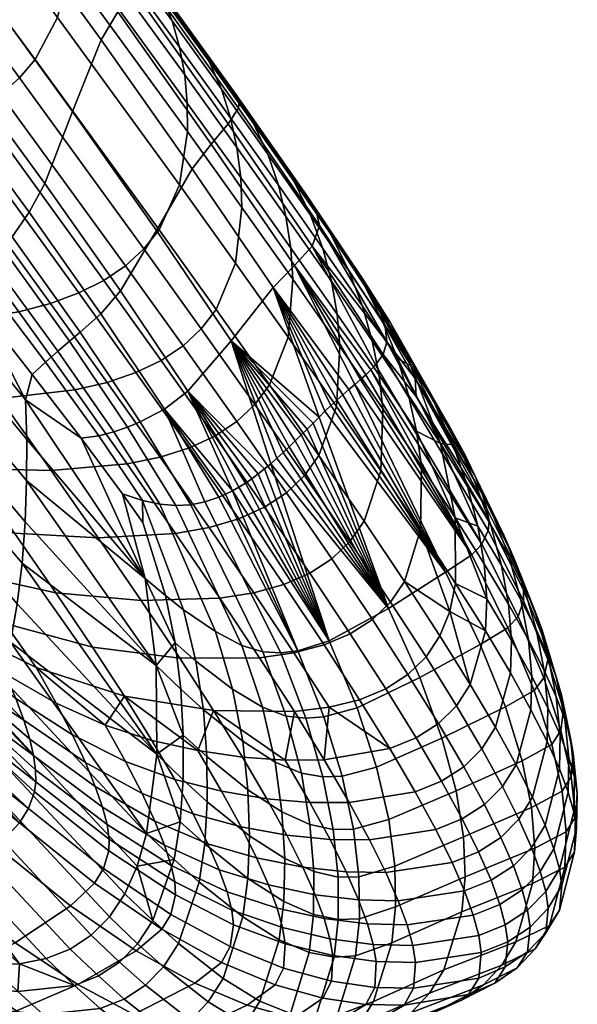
# Model space of a CAD drawing. Header units: millimetres. Extents: x -429 to 429, y -549 to 219.
# Tile 101 of 116: x 401 to 429, y -33 to 16. Entities that reach past the tile are written whole.
import ezdxf

# ---------------------------------------------------------------- set-up
doc = ezdxf.new("R2010")
doc.units = ezdxf.units.MM
doc.header["$MEASUREMENT"] = 0
doc.layers.add('sedak', color=7, linetype='Continuous', true_color=0x727272)

msp = doc.modelspace()

# ---------------------------------------------------------------- meshes
at = {"layer": 'sedak'}
mesh = msp.add_polyface(dxfattribs=at)
corners = [(398.433, 13.969, 731.704), (389.221, 26.118, 728.852), (389.235, 31.779, 766.662), (399.377, 18.223, 768.23), (397.881, 12.187, 715.275), (389.146, 23.615, 711.845), (397.257, 10.562, 700.725), (388.961, 21.248, 696.722), (396.916, 9.717, 694.264), (388.814, 20.053, 689.967), (396.555, 8.768, 688.315), (388.621, 18.815, 683.789), (407.653, 18.592, 850.438), (402.515, 25.641, 850.698), (402.73, 25.695, 856.535), (407.816, 18.739, 856.161), (407.057, 17.955, 837.362), (401.89, 25.078, 837.417), (406.277, 16.863, 822.249), (401.165, 23.931, 822.158), (405.442, 15.46, 805.409), (400.459, 22.346, 805.193), (403.992, 11.875, 768.897), (402.608, 8.266, 732.934), (401.829, 6.819, 716.762), (412.32, 12.046, 850.183), (412.357, 12.4, 855.702), (411.808, 11.252, 837.392), (410.959, 10.24, 822.389), (410.003, 9.002, 805.632), (408.211, 5.902, 769.493), (416.392, 6.154, 849.913), (416.247, 6.807, 855.13), (407.925, 18.662, 861.151), (402.944, 25.465, 861.698), (412.176, 12.756, 860.437), (415.738, 7.681, 859.531), (409.001, 16.412, 869.165), (408.488, 17.656, 865.432), (403.288, 24.76, 866.224), (403.621, 23.774, 870.178), (411.467, 12.99, 868.445), (410.859, 14.372, 864.892), (413.792, 9.728, 867.584), (413.081, 11.263, 864.252), (409.374, 15.099, 872.378), (403.835, 22.69, 873.586), (411.924, 11.554, 871.512), (414.331, 8.171, 870.474), (409.628, 13.715, 875.018), (403.943, 21.515, 876.415), (412.246, 10.072, 874.05), (409.759, 12.287, 877.248), (403.941, 20.279, 878.793), (412.437, 8.558, 876.217), (403.833, 19.019, 880.877), (397.582, 28.907, 879.796), (397.362, 27.806, 881.945), (409.767, 10.862, 879.25), (412.499, 7.059, 878.18), (403.254, 16.588, 884.173), (396.601, 25.624, 885.261), (409.367, 8.184, 882.499), (402.122, 14.481, 886.344), (395.356, 23.666, 887.411), (408.342, 5.93, 884.669), (401.339, 13.562, 886.988), (394.545, 22.785, 888.04), (407.585, 4.974, 885.323), (400.41, 12.731, 887.324), (393.606, 21.965, 888.356), (399.332, 11.983, 887.339), (392.538, 21.205, 888.348), (398.104, 11.318, 887.022), (391.34, 20.5, 888.002), (396.725, 10.732, 886.362), (390.009, 19.849, 887.309), (407.925, 18.662, 861.151), (402.944, 25.465, 861.698), (412.176, 12.756, 860.437), (415.123, 8.364, 863.503)]
mesh.append_faces([[corners[k] for k in face] for face in [(0, 1, 2, 3), (4, 5, 1, 0), (6, 7, 5, 4), (8, 9, 7, 6), (10, 11, 9, 8), (12, 13, 14, 15), (16, 17, 13, 12), (18, 19, 17, 16), (20, 21, 19, 18), (22, 3, 21, 20), (23, 0, 3, 22), (24, 4, 0, 23), (25, 12, 15, 26), (27, 16, 12, 25), (28, 18, 16, 27), (29, 20, 18, 28), (30, 22, 20, 29), (31, 25, 26, 32), (33, 15, 14, 34), (35, 26, 15, 33), (36, 32, 26, 35), (37, 38, 39, 40), (41, 42, 38, 37), (43, 44, 42, 41), (45, 37, 40, 46), (47, 41, 37, 45), (48, 43, 41, 47), (49, 45, 46, 50), (51, 47, 45, 49), (52, 49, 50, 53), (54, 51, 49, 52), (55, 53, 56, 57), (58, 52, 53, 55), (59, 54, 52, 58), (60, 55, 57, 61), (62, 58, 55, 60), (63, 60, 61, 64), (65, 62, 60, 63), (66, 63, 64, 67), (68, 65, 63, 66), (69, 66, 67, 70), (71, 69, 70, 72), (73, 71, 72, 74), (75, 73, 74, 76), (77, 78, 39, 38), (42, 79, 77, 77), (77, 38, 42, 42), (79, 44, 80, 80), (79, 42, 44, 44)]])
mesh = msp.add_polyface(dxfattribs=at)
corners = [(395.797, 2.572, 671.556), (390.17, 9.491, 667.503), (390.506, 11.168, 670.966), (395.996, 4.379, 674.775), (401.705, -4.578, 676.881), (401.647, -2.591, 679.466), (401.695, -6.635, 674.746), (395.547, 0.698, 668.894), (401.622, -8.706, 673.074), (395.262, -1.202, 666.811), (392.095, 11.118, 675.893), (395.802, 6.488, 678.344), (399.105, 2.334, 680.677), (401.974, -1.321, 682.911), (404.438, -4.519, 685.085), (400.978, 5.578, 702.485), (397.257, 10.562, 700.725), (397.881, 12.187, 715.275), (401.829, 6.819, 716.762), (400.529, 4.94, 696.182), (396.916, 9.717, 694.264), (400.064, 4.191, 690.367), (396.555, 8.768, 688.315), (399.568, 3.356, 685.145), (396.16, 7.728, 682.965), (406.415, 2.876, 734.023), (402.608, 8.266, 732.934), (403.992, 11.875, 768.897), (408.211, 5.902, 769.493), (405.427, 1.723, 718.074), (404.385, 0.795, 704.051), (403.841, 0.347, 697.91), (403.262, -0.155, 692.275), (402.641, -0.706, 687.231), (409.793, -2.153, 734.963), (411.961, 0.37, 770.024), (408.618, -3.056, 719.195), (407.4, -3.704, 705.424), (406.764, -3.961, 699.449), (406.074, -4.194, 694.02), (405.317, -4.395, 689.212), (399.105, 2.334, 680.677), (395.802, 6.488, 678.344), (401.974, -1.321, 682.911), (404.438, -4.519, 685.085), (392.095, 11.118, 675.893), (410.462, 0.965, 884.212), (411.206, 1.939, 883.556), (408.342, 5.93, 884.669), (407.585, 4.974, 885.323), (406.664, 4.13, 885.675), (401.339, 13.562, 886.988), (400.41, 12.731, 887.324), (409.545, 0.114, 884.569), (405.577, 3.395, 885.713), (399.332, 11.983, 887.339), (408.453, -0.615, 884.618), (404.321, 2.767, 885.426), (398.104, 11.318, 887.022), (407.184, -1.226, 884.346), (409.862, -5.006, 883.053), (411.143, -4.412, 883.308), (402.896, 2.244, 884.803), (396.725, 10.732, 886.362), (405.737, -1.72, 883.744), (408.395, -5.472, 882.472), (401.299, 1.823, 883.832), (395.193, 10.223, 885.346), (404.11, -2.099, 882.799), (406.739, -5.812, 881.556), (397.648, 1.271, 880.851), (391.725, 9.414, 882.227), (400.375, -2.53, 879.893), (402.929, -6.133, 878.732), (396.317, -2.573, 875.827), (393.694, 1.057, 876.649), (398.789, -6.033, 874.81), (394.639, -5.565, 869.474), (392.272, -2.343, 870.181)]
mesh.append_faces([[corners[k] for k in face] for face in [(0, 1, 2, 3), (4, 0, 3, 5), (6, 7, 0, 4), (8, 9, 7, 6), (10, 11, 3, 2), (3, 11, 12, 12), (12, 5, 3, 3), (5, 12, 13, 13), (14, 5, 13, 13), (15, 16, 17, 18), (19, 20, 16, 15), (21, 22, 20, 19), (23, 24, 22, 21), (25, 26, 27, 28), (29, 18, 26, 25), (30, 15, 18, 29), (31, 19, 15, 30), (32, 21, 19, 31), (33, 23, 21, 32), (34, 25, 28, 35), (36, 29, 25, 34), (37, 30, 29, 36), (38, 31, 30, 37), (39, 32, 31, 38), (40, 33, 32, 39), (24, 23, 41, 42), (23, 33, 43, 41), (43, 33, 40, 44), (24, 42, 45, 45), (46, 47, 48, 49), (50, 49, 51, 52), (53, 46, 49, 50), (54, 50, 52, 55), (56, 53, 50, 54), (57, 54, 55, 58), (59, 56, 54, 57), (60, 61, 56, 59), (62, 57, 58, 63), (64, 59, 57, 62), (65, 60, 59, 64), (66, 62, 63, 67), (68, 64, 62, 66), (69, 65, 64, 68), (70, 66, 67, 71), (72, 68, 66, 70), (73, 69, 68, 72), (74, 72, 70, 75), (76, 73, 72, 74), (77, 76, 74, 78)]])
mesh = msp.add_polyface(dxfattribs=at)
corners = [(419.695, 1.113, 849.622), (421.19, -1.531, 847.537), (419.772, 0.316, 844.122), (420.789, -0.324, 852.923), (419.339, 2.106, 854.347), (419.948, 1.27, 857.477), (422.082, -2.573, 860.325), (418.605, 3.403, 858.339), (421.002, -0.898, 862.442), (416.024, 5.113, 837.483), (411.808, 11.252, 837.392), (412.32, 12.046, 850.183), (416.392, 6.154, 849.913), (415.133, 4.145, 822.594), (410.959, 10.24, 822.389), (414.067, 3.045, 805.875), (410.003, 9.002, 805.632), (411.961, 0.37, 770.024), (408.211, 5.902, 769.493), (416.247, 6.807, 855.13), (415.738, 7.681, 859.531), (418.605, 3.403, 858.339), (419.339, 2.106, 854.347), (419.772, 0.316, 844.122), (419.21, -0.842, 830.649), (418.976, -1.092, 826.843), (419.695, 1.113, 849.622), (419.591, -0.315, 837.784), (418.719, -1.337, 822.904), (418.445, -1.581, 818.848), (418.157, -1.827, 814.694), (417.861, -2.077, 810.456), (415.936, 6.673, 866.569), (415.123, 8.364, 863.503), (413.081, 11.263, 864.252), (413.792, 9.728, 867.584), (417.856, 3.882, 865.383), (416.954, 5.712, 862.633), (419.546, 1.357, 864.012), (418.569, 3.307, 861.628), (416.552, 5.001, 869.254), (414.331, 8.171, 870.474), (418.543, 2.101, 867.832), (420.301, -0.522, 866.193), (414.711, 6.605, 872.897), (411.924, 11.554, 871.512), (412.246, 10.072, 874.05), (416.987, 3.354, 871.549), (419.04, 0.365, 869.985), (420.865, -2.353, 868.189), (414.949, 5.023, 874.999), (412.437, 8.558, 876.217), (417.271, 1.709, 873.578), (419.379, -1.356, 871.936), (415.056, 3.459, 876.918), (412.499, 7.059, 878.18), (417.42, 0.084, 875.446), (412.182, 4.264, 881.395), (409.767, 10.862, 879.25), (409.367, 8.184, 882.499), (414.815, 0.556, 880.089), (417.25, -2.923, 878.562), (411.206, 1.939, 883.556), (408.342, 5.93, 884.669), (413.886, -1.838, 882.233), (413.153, -2.83, 882.888), (410.462, 0.965, 884.212), (412.176, 12.756, 860.437), (415.738, 7.681, 859.531), (418.605, 3.403, 858.339), (421.002, -0.898, 862.442)]
mesh.append_faces([[corners[k] for k in face] for face in [(0, 1, 2, 2), (3, 0, 4, 4), (5, 3, 4, 4), (0, 3, 1, 1), (6, 5, 7, 8), (4, 7, 5, 5), (9, 10, 11, 12), (13, 14, 10, 9), (15, 16, 14, 13), (17, 18, 16, 15), (19, 20, 21, 22), (23, 9, 12, 12), (13, 9, 24, 25), (12, 19, 22, 26), (9, 23, 27, 27), (9, 27, 24, 24), (12, 26, 23, 23), (28, 13, 25, 25), (29, 30, 13, 13), (15, 13, 30, 31), (28, 29, 13, 13), (32, 33, 34, 35), (36, 37, 33, 32), (38, 39, 37, 36), (40, 32, 35, 41), (42, 36, 32, 40), (43, 38, 36, 42), (44, 41, 45, 46), (47, 40, 41, 44), (48, 42, 40, 47), (49, 43, 42, 48), (50, 44, 46, 51), (52, 47, 44, 50), (53, 48, 47, 52), (54, 50, 51, 55), (56, 52, 50, 54), (57, 55, 58, 59), (60, 54, 55, 57), (61, 56, 54, 60), (62, 57, 59, 63), (64, 60, 57, 62), (65, 64, 62, 66), (67, 33, 68, 68), (68, 39, 69, 69), (68, 33, 37, 37), (70, 39, 38, 38), (70, 38, 43, 43), (68, 37, 39, 39), (69, 39, 70, 70)]])
mesh = msp.add_polyface(dxfattribs=at)
corners = [(423.093, -4.853, 862.11), (424.144, -6.587, 859.645), (422.964, -4.035, 857.96), (422.082, -2.573, 860.325), (422.711, -11.243, 806.83), (416.666, -3.169, 792.948), (416.964, -2.883, 797.388), (417.262, -2.604, 801.793), (417.561, -2.335, 806.152), (417.861, -2.077, 810.456), (418.157, -1.827, 814.694), (424.033, -10.377, 823.896), (418.445, -1.581, 818.848), (418.719, -1.337, 822.904), (418.976, -1.092, 826.843), (424.539, -9.839, 831.918), (419.21, -0.842, 830.649), (419.591, -0.315, 837.784), (424.862, -9.152, 839.414), (421.19, -1.531, 847.537), (421.237, -2.425, 841.42), (419.772, 0.316, 844.122), (424.796, -8.069, 846.264), (419.948, 1.27, 857.477), (420.789, -0.324, 852.923), (424.184, -6.381, 852.496), (423.66, -5.299, 855.349), (421.002, -0.898, 862.442), (422.46, -4.791, 866.143), (417.561, -2.335, 806.152), (414.067, 3.045, 805.875), (417.861, -2.077, 810.456), (417.262, -2.604, 801.793), (416.964, -2.883, 797.388), (416.666, -3.169, 792.948), (411.961, 0.37, 770.024), (416.368, -3.461, 788.479), (415.772, -4.057, 779.492), (416.07, -3.758, 783.991), (415.473, -4.356, 774.99), (414.87, -4.949, 766.012), (414.566, -5.239, 761.552), (414.259, -5.522, 757.124), (409.793, -2.153, 734.963), (413.95, -5.796, 752.736), (413.638, -6.06, 748.396), (415.172, -4.654, 770.494), (408.618, -3.056, 719.195), (412.02, -7.162, 727.713), (421.265, -4.158, 870.055), (420.865, -2.353, 868.189), (419.04, 0.365, 869.985), (419.379, -1.356, 871.936), (419.576, -3.047, 873.747), (417.271, 1.709, 873.578), (417.42, 0.084, 875.446), (421.508, -5.916, 871.804), (419.473, -6.154, 876.796), (417.25, -2.923, 878.562), (416.365, -5.383, 880.681), (414.815, 0.556, 880.089), (413.886, -1.838, 882.233), (415.643, -6.391, 881.332), (413.153, -2.83, 882.888), (412.24, -3.687, 883.25), (410.462, 0.965, 884.212), (409.545, 0.114, 884.569), (414.732, -7.255, 881.696), (411.143, -4.412, 883.308), (408.453, -0.615, 884.618), (422.46, -4.791, 866.143), (421.002, -0.898, 862.442), (420.301, -0.522, 866.193)]
mesh.append_faces([[corners[k] for k in face] for face in [(0, 1, 2, 3), (4, 5, 6, 6), (4, 6, 7, 7), (4, 8, 9, 9), (4, 9, 10, 10), (11, 12, 13, 13), (11, 13, 14, 14), (11, 10, 12, 12), (4, 7, 8, 8), (15, 14, 16, 16), (17, 18, 15, 16), (19, 20, 21, 21), (17, 21, 20, 20), (22, 20, 19, 19), (23, 2, 24, 24), (19, 24, 25, 25), (24, 26, 25, 25), (24, 2, 26, 26), (2, 23, 3, 3), (3, 27, 0, 0), (27, 28, 0, 0), (29, 30, 31, 31), (32, 30, 29, 29), (30, 32, 33, 33), (30, 33, 34, 34), (35, 30, 36, 36), (37, 35, 38, 38), (38, 35, 36, 36), (30, 34, 36, 36), (37, 39, 35, 35), (40, 41, 35, 35), (41, 42, 35, 35), (43, 35, 44, 45), (44, 35, 42, 42), (46, 40, 35, 35), (47, 43, 48, 48), (46, 35, 39, 39), (49, 50, 51, 52), (53, 52, 54, 55), (56, 49, 52, 53), (57, 53, 55, 58), (59, 58, 60, 61), (62, 59, 61, 63), (64, 63, 65, 66), (67, 62, 63, 64), (68, 64, 66, 69), (70, 50, 49, 49), (70, 71, 72, 72), (50, 70, 72, 72)]])
mesh = msp.add_polyface(dxfattribs=at)
corners = [(424.456, -14.861, 807.212), (421.423, -16.531, 771.59), (419.861, -13.068, 771.272), (422.711, -11.243, 806.83), (425.846, -14.031, 824.501), (424.033, -10.377, 823.896), (426.352, -13.46, 832.689), (424.539, -9.839, 831.918), (426.635, -12.682, 840.382), (424.862, -9.152, 839.414), (427.855, -15.618, 841.391), (427.649, -16.542, 833.496), (426.627, -12.135, 844.001), (424.898, -8.687, 842.92), (427.793, -14.975, 845.122), (426.457, -11.4, 847.466), (424.796, -8.069, 846.264), (427.57, -14.143, 848.701), (426.13, -10.482, 850.782), (424.558, -7.301, 849.453), (427.184, -13.121, 852.124), (427.849, -15.397, 853.46), (428.267, -16.483, 849.937), (425.646, -9.381, 853.95), (424.184, -6.381, 852.496), (426.632, -11.905, 855.387), (427.263, -14.117, 856.806), (424.992, -8.09, 856.922), (423.66, -5.299, 855.349), (425.901, -10.485, 858.451), (426.492, -12.624, 859.947), (426.873, -14.627, 861.387), (427.668, -16.169, 858.169), (424.144, -6.587, 859.645), (422.964, -4.035, 857.96), (424.968, -8.839, 861.27), (425.52, -10.901, 862.856), (425.874, -12.849, 864.377), (426.025, -14.655, 865.78), (427.04, -16.471, 862.72), (423.825, -6.948, 863.836), (423.093, -4.853, 862.11), (424.333, -8.927, 865.517), (424.656, -10.816, 867.119), (424.786, -12.58, 868.59), (424.714, -14.189, 869.882), (425.968, -16.294, 867.018), (418.976, -1.092, 826.843), (419.591, -0.315, 837.784), (421.237, -2.425, 841.42), (421.19, -1.531, 847.537), (422.46, -4.791, 866.143), (423.204, -8.509, 869.598), (422.928, -13.205, 873.584), (423.953, -16.869, 871.8), (423.218, -11.802, 872.471), (422.434, -14.434, 874.456), (423.204, -8.509, 869.598), (421.265, -4.158, 870.055), (421.508, -5.916, 871.804), (422.46, -4.791, 866.143), (421.467, -9.119, 874.772), (423.218, -11.802, 872.471), (422.928, -13.205, 873.584), (420.655, -11.699, 876.811), (422.434, -14.434, 874.456)]
mesh.append_faces([[corners[k] for k in face] for face in [(0, 1, 2, 3), (4, 0, 3, 5), (6, 4, 5, 7), (8, 6, 7, 9), (10, 11, 6, 8), (12, 8, 9, 13), (14, 10, 8, 12), (15, 12, 13, 16), (17, 14, 12, 15), (18, 15, 16, 19), (20, 17, 15, 18), (21, 22, 17, 20), (23, 18, 19, 24), (25, 20, 18, 23), (26, 21, 20, 25), (27, 23, 24, 28), (29, 25, 23, 27), (30, 26, 25, 29), (31, 32, 26, 30), (33, 27, 28, 34), (35, 29, 27, 33), (36, 30, 29, 35), (37, 31, 30, 36), (38, 39, 31, 37), (40, 35, 33, 41), (42, 36, 35, 40), (43, 37, 36, 42), (44, 38, 37, 43), (45, 46, 38, 44), (7, 5, 47, 47), (9, 48, 49, 13), (49, 16, 13, 13), (50, 19, 16, 16), (19, 50, 24, 24), (51, 40, 41, 41), (52, 43, 42, 42), (52, 44, 43, 43), (53, 54, 45, 45), (45, 44, 55, 55), (42, 51, 52, 52), (44, 52, 55, 55), (54, 53, 56, 56), (45, 55, 53, 53), (51, 42, 40, 40), (57, 58, 59, 59), (58, 57, 60, 60), (59, 61, 62, 57), (63, 61, 64, 64), (61, 63, 62, 62), (64, 65, 63, 63)]])
mesh = msp.add_polyface(dxfattribs=at)
corners = [(410.194, -15.702, 688.836), (409.142, -14.783, 686.242), (408.659, -12.402, 687.159), (409.576, -13.126, 689.602), (410.565, -18.137, 688.063), (409.431, -17.114, 685.35), (407.653, -11.55, 684.867), (406.508, -7.302, 687.284), (407.533, -8.743, 688.609), (407.517, -7.642, 691.137), (408.196, -15.917, 682.776), (408.389, -7.83, 695.561), (411.169, -14.222, 694.961), (401.152, -17.582, 858.579), (400.627, -16.343, 860.801), (398.09, -15.176, 856.61), (398.248, -16.496, 851.885), (401.557, -18.666, 856.116), (402.182, -16.014, 864.766), (399.974, -14.934, 862.776), (403.18, -17.815, 862.699), (397.675, -13.496, 860.569), (401.471, -10.784, 671.732), (394.918, -3.102, 665.172), (395.262, -1.202, 666.811), (401.622, -8.706, 673.074), (401.227, -12.822, 670.577), (394.502, -4.961, 663.817), (400.882, -14.752, 669.617), (394.008, -6.726, 662.728), (400.426, -16.512, 668.857), (393.429, -8.344, 661.885), (407.653, -11.55, 684.867), (401.705, -4.578, 676.881), (401.647, -2.591, 679.466), (404.438, -4.519, 685.085), (406.508, -7.302, 687.284), (408.196, -15.917, 682.776), (401.695, -6.635, 674.746), (408.225, -20.375, 680.941), (407.4, -3.704, 705.424), (408.618, -3.056, 719.195), (410.644, -7.708, 712.959), (409.931, -7.854, 706.439), (406.764, -3.961, 699.449), (409.187, -7.898, 700.64), (405.317, -4.395, 689.212), (406.074, -4.194, 694.02), (408.389, -7.83, 695.561), (407.517, -7.642, 691.137), (404.438, -4.519, 685.085), (406.508, -7.302, 687.284), (394.445, -9.49, 861.579), (398.248, -16.496, 851.885), (398.09, -15.176, 856.61), (409.171, -9.3, 880.081), (410.852, -8.996, 880.967), (408.395, -5.472, 882.472), (406.739, -5.812, 881.556), (405.292, -9.516, 877.348), (402.929, -6.133, 878.732), (407.448, -12.66, 875.722), (411.391, -12.544, 878.356), (401.082, -9.279, 873.583), (398.789, -6.033, 874.81), (403.157, -12.269, 872.121), (405.004, -14.998, 870.408), (409.382, -15.552, 873.834), (396.841, -8.578, 868.599), (394.639, -5.565, 869.474), (398.835, -11.326, 867.533), (400.616, -13.806, 866.26), (406.615, -17.467, 868.425), (411.08, -18.175, 871.665), (402.182, -16.014, 864.766), (393.847, -7.686, 864.077), (397.478, -12.404, 862.754), (399.974, -14.934, 862.776), (397.675, -13.496, 860.569), (394.445, -9.49, 861.579)]
mesh.append_faces([[corners[k] for k in face] for face in [(0, 1, 2, 3), (4, 5, 1, 0), (6, 7, 8, 2), (9, 8, 7, 7), (1, 10, 6, 6), (2, 1, 6, 6), (2, 8, 9, 3), (3, 9, 11, 12), (10, 1, 5, 5), (13, 14, 15, 15), (16, 17, 15, 15), (18, 19, 14, 20), (21, 14, 19, 19), (15, 14, 21, 21), (22, 23, 24, 25), (26, 27, 23, 22), (28, 29, 27, 26), (30, 31, 29, 28), (32, 33, 34, 34), (34, 35, 32, 32), (32, 35, 36, 36), (37, 38, 32, 32), (32, 38, 33, 33), (25, 38, 37, 37), (22, 25, 37, 37), (39, 26, 22, 22), (22, 37, 39, 39), (40, 41, 42, 43), (44, 40, 43, 45), (46, 47, 48, 49), (50, 46, 49, 51), (47, 44, 45, 48), (52, 53, 54, 54), (55, 56, 57, 58), (59, 55, 58, 60), (61, 62, 55, 59), (63, 59, 60, 64), (65, 61, 59, 63), (66, 67, 61, 65), (68, 63, 64, 69), (70, 65, 63, 68), (71, 66, 65, 70), (66, 72, 73, 67), (72, 66, 71, 74), (70, 75, 76, 76), (71, 70, 76, 76), (77, 74, 71, 76), (78, 77, 76, 76), (76, 79, 78, 78)]])
mesh = msp.add_polyface(dxfattribs=at)
corners = [(411.169, -14.222, 694.961), (408.389, -7.83, 695.561), (409.187, -7.898, 700.64), (412.487, -14.914, 700.82), (409.931, -7.854, 706.439), (413.549, -15.231, 707.089), (410.644, -7.708, 712.959), (414.453, -15.278, 713.868), (415.301, -15.185, 721.141), (411.341, -7.476, 720.085), (411.683, -7.329, 723.842), (412.02, -7.162, 727.713), (416.882, -14.69, 736.856), (412.352, -6.976, 731.685), (412.68, -6.772, 735.748), (413.003, -6.55, 739.893), (413.322, -6.312, 744.112), (413.638, -6.06, 748.396), (413.95, -5.796, 752.736), (419.861, -13.068, 771.272), (414.259, -5.522, 757.124), (414.566, -5.239, 761.552), (414.87, -4.949, 766.012), (415.172, -4.654, 770.494), (415.772, -4.057, 779.492), (415.473, -4.356, 774.99), (416.07, -3.758, 783.991), (422.711, -11.243, 806.83), (416.368, -3.461, 788.479), (416.666, -3.169, 792.948), (424.033, -10.377, 823.896), (418.157, -1.827, 814.694), (409.793, -2.153, 734.963), (413.638, -6.06, 748.396), (413.322, -6.312, 744.112), (413.003, -6.55, 739.893), (412.68, -6.772, 735.748), (412.352, -6.976, 731.685), (412.02, -7.162, 727.713), (411.683, -7.329, 723.842), (408.618, -3.056, 719.195), (411.341, -7.476, 720.085), (410.644, -7.708, 712.959), (421.467, -9.119, 874.772), (421.508, -5.916, 871.804), (419.576, -3.047, 873.747), (419.473, -6.154, 876.796), (418.626, -8.676, 878.88), (417.25, -2.923, 878.562), (416.365, -5.383, 880.681), (420.655, -11.699, 876.811), (417.914, -9.701, 879.524), (415.643, -6.391, 881.332), (419.95, -12.74, 877.445), (417.006, -10.571, 879.889), (414.732, -7.255, 881.696), (419.044, -13.618, 877.808), (413.631, -7.976, 881.764), (412.24, -3.687, 883.25), (411.143, -4.412, 883.308), (415.901, -11.289, 879.965), (417.936, -14.333, 877.891), (412.339, -8.556, 881.524), (409.862, -5.006, 883.053), (414.598, -11.856, 879.742), (416.624, -14.889, 877.684), (410.852, -8.996, 880.967), (408.395, -5.472, 882.472), (413.095, -12.274, 879.209), (415.107, -15.287, 877.177), (411.391, -12.544, 878.356), (409.171, -9.3, 880.081)]
mesh.append_faces([[corners[k] for k in face] for face in [(0, 1, 2, 3), (4, 5, 3, 2), (6, 7, 5, 4), (8, 9, 10, 10), (8, 10, 11, 11), (9, 8, 7, 6), (12, 13, 14, 14), (12, 14, 15, 15), (12, 16, 17, 17), (12, 17, 18, 18), (12, 15, 16, 16), (12, 11, 13, 13), (19, 18, 20, 20), (12, 8, 11, 11), (18, 19, 12, 12), (19, 21, 22, 22), (19, 22, 23, 23), (24, 19, 25, 25), (23, 25, 19, 19), (20, 21, 19, 19), (26, 19, 24, 24), (27, 19, 28, 29), (30, 27, 31, 31), (28, 19, 26, 26), (32, 33, 34, 34), (32, 34, 35, 35), (32, 36, 37, 37), (32, 37, 38, 38), (32, 35, 36, 36), (39, 40, 38, 38), (40, 41, 42, 42), (41, 40, 39, 39), (43, 44, 45, 46), (47, 46, 48, 49), (50, 43, 46, 47), (51, 47, 49, 52), (53, 50, 47, 51), (54, 51, 52, 55), (56, 53, 51, 54), (57, 55, 58, 59), (60, 54, 55, 57), (61, 56, 54, 60), (62, 57, 59, 63), (64, 60, 57, 62), (65, 61, 60, 64), (66, 62, 63, 67), (68, 64, 62, 66), (69, 65, 64, 68), (70, 68, 66, 71)]])
mesh = msp.add_polyface(dxfattribs=at)
corners = [(410.764, -22.753, 686.57), (409.55, -21.653, 683.688), (409.56, -19.416, 684.486), (410.739, -20.486, 687.294), (410.636, -24.874, 685.927), (409.396, -23.755, 682.987), (412.027, -17.106, 694.485), (410.194, -15.702, 688.836), (409.576, -13.126, 689.602), (411.169, -14.222, 694.961), (412.545, -19.719, 693.921), (410.565, -18.137, 688.063), (412.8, -22.15, 693.311), (412.885, -24.464, 692.724), (413.532, -18.016, 700.613), (412.487, -14.914, 700.82), (414.176, -20.765, 700.246), (414.509, -23.261, 699.794), (414.721, -18.457, 707.094), (413.549, -15.231, 707.089), (415.482, -21.319, 706.933), (415.911, -23.892, 706.671), (415.704, -18.563, 714.021), (414.453, -15.278, 713.868), (416.561, -21.505, 714.029), (417.079, -24.146, 713.935), (416.611, -18.502, 721.4), (415.301, -15.185, 721.141), (417.527, -21.477, 721.528), (418.097, -24.139, 721.557), (418.274, -18.037, 737.216), (416.882, -14.69, 736.856), (419.256, -21.014, 737.475), (419.874, -23.653, 737.655), (421.423, -16.531, 771.59), (419.861, -13.068, 771.272), (422.535, -19.561, 771.866), (417.876, -22.787, 868.609), (418.902, -24.667, 865.463), (422.221, -24.151, 866.498), (421.185, -22.252, 869.721), (413.756, -22.602, 866.459), (414.759, -24.435, 863.452), (416.921, -24.649, 864.564), (415.904, -22.788, 867.648), (411.48, -22.222, 865.095), (412.456, -24.012, 862.177), (409.127, -21.64, 863.614), (410.057, -23.367, 860.796), (416.625, -20.649, 871.487), (419.917, -20.087, 872.673), (414.664, -20.672, 870.467), (412.535, -20.521, 869.203), (410.29, -20.19, 867.748), (421.243, -19.546, 872.847), (422.357, -18.831, 872.754), (420.832, -16.375, 875.434), (419.72, -17.09, 875.523), (418.401, -17.637, 875.332), (415.13, -18.233, 874.076), (411.08, -18.175, 871.665), (416.871, -18.017, 874.853), (413.382, -15.528, 876.361), (415.107, -15.287, 877.177), (413.095, -12.274, 879.209), (411.391, -12.544, 878.356), (409.382, -15.552, 873.834), (407.448, -12.66, 875.722), (420.655, -11.699, 876.811), (419.95, -12.74, 877.445), (421.736, -15.49, 875.075), (422.434, -14.434, 874.456), (419.044, -13.618, 877.808), (417.936, -14.333, 877.891), (419.72, -17.09, 875.523), (420.832, -16.375, 875.434), (416.624, -14.889, 877.684), (418.401, -17.637, 875.332), (416.871, -18.017, 874.853), (415.13, -18.233, 874.076), (411.08, -18.175, 871.665)]
mesh.append_faces([[corners[k] for k in face] for face in [(0, 1, 2, 3), (4, 5, 1, 0), (6, 7, 8, 9), (10, 11, 7, 6), (12, 3, 11, 10), (13, 0, 3, 12), (14, 6, 9, 15), (16, 10, 6, 14), (17, 12, 10, 16), (18, 14, 15, 19), (20, 16, 14, 18), (21, 17, 16, 20), (22, 18, 19, 23), (24, 20, 18, 22), (25, 21, 20, 24), (26, 22, 23, 27), (28, 24, 22, 26), (29, 25, 24, 28), (30, 26, 27, 31), (32, 28, 26, 30), (33, 29, 28, 32), (34, 30, 31, 35), (36, 32, 30, 34), (37, 38, 39, 40), (41, 42, 43, 44), (45, 46, 42, 41), (47, 48, 46, 45), (49, 37, 40, 50), (51, 44, 37, 49), (52, 41, 44, 51), (53, 45, 41, 52), (54, 55, 56, 57), (50, 54, 57, 58), (59, 51, 49, 49), (60, 52, 51, 51), (49, 50, 61, 61), (49, 61, 59, 59), (51, 59, 60, 60), (50, 58, 61, 61), (53, 52, 60, 60), (62, 63, 64, 65), (66, 62, 65, 67), (68, 69, 70, 71), (72, 73, 74, 75), (73, 76, 77, 74), (75, 70, 69, 72), (76, 63, 78, 77), (78, 63, 62, 79), (66, 80, 79, 62)]])
mesh = msp.add_polyface(dxfattribs=at)
corners = [(410.739, -20.486, 687.294), (409.56, -19.416, 684.486), (409.431, -17.114, 685.35), (410.565, -18.137, 688.063), (402.166, -21.757, 844.175), (402.096, -22.26, 840.748), (405.82, -25.21, 841.678), (405.839, -24.632, 845.238), (402.149, -21.15, 847.426), (405.732, -23.903, 848.625), (402.045, -20.436, 850.504), (405.5, -23.021, 851.846), (405.143, -21.986, 854.908), (408.62, -24.929, 853.155), (408.135, -23.731, 856.349), (401.851, -19.611, 853.412), (407.489, -22.341, 859.331), (410.792, -24.871, 857.716), (410.057, -23.367, 860.796), (404.649, -20.786, 857.766), (401.557, -18.666, 856.116), (406.659, -20.739, 862.043), (409.127, -21.64, 863.614), (403.998, -19.401, 860.365), (401.152, -17.582, 858.579), (407.985, -19.678, 866.159), (411.48, -22.222, 865.095), (410.29, -20.19, 867.748), (405.63, -18.913, 864.479), (403.18, -17.815, 862.699), (400.627, -16.343, 860.801), (408.196, -15.917, 682.776), (409.396, -23.755, 682.987), (407.715, -24.341, 679.571), (408.225, -20.375, 680.941), (409.55, -21.653, 683.688), (395.511, -21.856, 799.413), (395.22, -22.16, 794.978), (400.203, -25.005, 808.416), (401.344, -23.806, 825.428), (396.912, -20.291, 820.921), (396.645, -20.613, 816.747), (401.789, -23.093, 833.376), (397.405, -19.615, 828.963), (397.99, -18.488, 839.983), (397.624, -19.256, 832.795), (398.21, -17.588, 846.363), (398.248, -16.496, 851.885), (396.086, -21.24, 808.18), (395.8, -21.549, 803.816), (396.369, -20.929, 812.495), (397.166, -19.959, 824.999), (406.615, -17.467, 868.425), (398.09, -15.176, 856.61), (402.182, -16.014, 864.766), (411.08, -18.175, 871.665), (407.715, -24.341, 679.571), (400.426, -16.512, 668.857), (400.882, -14.752, 669.617), (399.851, -18.055, 668.299), (407.241, -25.983, 679.122), (401.227, -12.822, 670.577), (408.225, -20.375, 680.941), (399.156, -19.376, 667.945), (406.619, -27.377, 678.841)]
mesh.append_faces([[corners[k] for k in face] for face in [(0, 1, 2, 3), (4, 5, 6, 7), (8, 4, 7, 9), (10, 8, 9, 11), (12, 11, 13, 14), (15, 10, 11, 12), (16, 14, 17, 18), (19, 12, 14, 16), (20, 15, 12, 19), (21, 16, 18, 22), (23, 19, 16, 21), (24, 20, 19, 23), (25, 22, 26, 27), (28, 21, 22, 25), (29, 23, 21, 28), (30, 24, 23, 29), (1, 31, 2, 2), (32, 33, 34, 34), (34, 1, 35, 35), (34, 35, 32, 32), (1, 34, 31, 31), (36, 37, 38, 38), (38, 39, 40, 41), (42, 43, 39, 39), (5, 44, 45, 42), (8, 46, 4, 4), (10, 46, 8, 8), (4, 44, 5, 5), (15, 47, 10, 10), (38, 48, 49, 49), (38, 41, 50, 50), (50, 48, 38, 38), (39, 43, 51, 51), (42, 45, 43, 43), (4, 46, 44, 44), (10, 47, 46, 46), (51, 40, 39, 39), (47, 15, 20, 20), (52, 25, 27, 27), (52, 28, 25, 25), (53, 20, 24, 24), (29, 28, 54, 54), (52, 54, 28, 28), (52, 27, 55, 55), (56, 57, 58, 58), (59, 57, 56, 60), (58, 61, 62, 62), (63, 59, 60, 64), (62, 56, 58, 58)]])
mesh = msp.add_polyface(dxfattribs=at)
corners = [(423.249, -22.205, 772.103), (419.874, -23.653, 737.655), (419.256, -21.014, 737.475), (422.535, -19.561, 771.866), (425.721, -17.998, 807.605), (421.423, -16.531, 771.59), (424.456, -14.861, 807.212), (426.562, -20.709, 807.997), (427.032, -23.052, 808.377), (423.618, -24.508, 772.308), (427.164, -17.178, 825.139), (425.846, -14.031, 824.501), (428.048, -19.887, 825.788), (428.565, -22.231, 826.427), (428.766, -24.264, 827.029), (427.188, -25.082, 808.732), (427.649, -16.542, 833.496), (426.352, -13.46, 832.689), (428.509, -19.184, 834.315), (429.025, -21.492, 835.12), (429.238, -23.508, 835.879), (428.636, -18.114, 842.408), (427.855, -15.618, 841.391), (429.118, -20.343, 843.401), (429.328, -22.322, 844.328), (428.526, -17.384, 846.25), (427.793, -14.975, 845.122), (428.986, -19.565, 847.341), (429.189, -21.52, 848.356), (429.156, -23.259, 849.256), (429.292, -24.073, 845.154), (428.267, -16.483, 849.937), (427.57, -14.143, 848.701), (428.709, -18.621, 851.127), (428.907, -20.552, 852.228), (428.874, -22.277, 853.201), (428.274, -17.495, 854.741), (427.849, -15.397, 853.46), (428.466, -19.4, 855.925), (428.431, -21.109, 856.97), (427.709, -23.931, 858.533), (428.152, -25.124, 854.661), (427.668, -16.169, 858.169), (427.263, -14.117, 856.806), (427.849, -18.046, 859.429), (427.81, -19.735, 860.542), (427.085, -22.529, 862.204), (427.04, -16.471, 862.72), (426.873, -14.627, 861.387), (426.994, -18.137, 863.898), (426.262, -20.897, 865.653), (425.575, -21.992, 866.209), (426.399, -23.634, 862.733), (424.673, -22.898, 866.54), (425.497, -24.548, 863.051), (425.968, -16.294, 867.018), (426.025, -14.655, 865.78), (425.223, -19.017, 868.858), (424.534, -20.1, 869.439), (423.632, -20.999, 869.782), (422.516, -21.716, 869.878), (423.555, -23.617, 866.639), (421.185, -22.252, 869.721), (422.221, -24.151, 866.498), (423.953, -16.869, 871.8), (424.714, -14.189, 869.882), (423.26, -17.939, 872.401), (422.357, -18.831, 872.754), (421.243, -19.546, 872.847), (419.917, -20.087, 872.673), (422.434, -14.434, 874.456), (421.736, -15.49, 875.075), (420.832, -16.375, 875.434)]
mesh.append_faces([[corners[k] for k in face] for face in [(0, 1, 2, 3), (4, 3, 5, 6), (7, 0, 3, 4), (8, 9, 0, 7), (10, 4, 6, 11), (12, 7, 4, 10), (13, 8, 7, 12), (14, 15, 8, 13), (16, 10, 11, 17), (18, 12, 10, 16), (19, 13, 12, 18), (20, 14, 13, 19), (21, 18, 16, 22), (23, 19, 18, 21), (24, 20, 19, 23), (25, 21, 22, 26), (27, 23, 21, 25), (28, 24, 23, 27), (29, 30, 24, 28), (31, 25, 26, 32), (33, 27, 25, 31), (34, 28, 27, 33), (35, 29, 28, 34), (36, 33, 31, 37), (38, 34, 33, 36), (39, 35, 34, 38), (40, 41, 35, 39), (42, 36, 37, 43), (44, 38, 36, 42), (45, 39, 38, 44), (46, 40, 39, 45), (47, 44, 42, 48), (49, 45, 44, 47), (50, 46, 45, 49), (51, 52, 46, 50), (53, 54, 52, 51), (55, 49, 47, 56), (57, 50, 49, 55), (58, 51, 50, 57), (59, 53, 51, 58), (60, 61, 53, 59), (62, 63, 61, 60), (64, 57, 55, 65), (66, 58, 57, 64), (67, 59, 58, 66), (68, 60, 59, 67), (69, 62, 60, 68), (66, 64, 70, 71), (71, 72, 67, 66)]])
mesh = msp.add_polyface(dxfattribs=at)
corners = [(410.353, -26.789, 685.399), (409.093, -25.659, 682.414), (409.396, -23.755, 682.987), (410.636, -24.874, 685.927), (409.315, -29.865, 684.777), (408.028, -28.719, 681.737), (408.562, -31.03, 684.688), (407.268, -29.879, 681.636), (407.655, -31.957, 684.748), (406.358, -30.802, 681.694), (410.814, -32.796, 691.195), (411.555, -31.625, 691.257), (393.569, -29.312, 723.107), (392.873, -29.471, 716.003), (395.958, -31.879, 716.122), (396.736, -31.773, 723.329), (394.929, -28.741, 738.614), (398.219, -31.279, 738.905), (397.628, -27.09, 772.881), (401.129, -29.833, 773.074), (403.895, -27.973, 808.661), (404.266, -31.921, 773.204), (407.196, -30.23, 808.904), (400.203, -25.005, 808.416), (408.477, -29.152, 826.43), (410.141, -31.864, 809.14), (411.483, -30.818, 826.94), (405.105, -26.841, 825.919), (401.344, -23.806, 825.428), (405.551, -26.112, 834.061), (408.926, -28.404, 834.763), (401.789, -23.093, 833.376), (405.82, -25.21, 841.678), (409.159, -27.428, 842.6), (402.096, -22.26, 840.748), (405.839, -24.632, 845.238), (409.133, -26.779, 846.282), (405.732, -23.903, 848.625), (408.952, -25.946, 849.8), (405.5, -23.021, 851.846), (408.62, -24.929, 853.155), (408.135, -23.731, 856.349), (411.353, -26.171, 854.419), (410.792, -24.871, 857.716), (407.241, -25.983, 679.122), (407.715, -24.341, 679.571), (405.851, -28.531, 678.729), (406.619, -27.377, 678.841), (404.937, -29.45, 678.785), (402.68, -30.617, 679.402), (403.88, -30.143, 679.01), (405.299, -31.496, 681.91), (404.094, -31.967, 682.285), (401.249, -32.274, 683.508), (399.859, -30.938, 680.69), (401.339, -30.879, 679.962), (399.619, -32.125, 684.351), (396.539, -30.482, 682.608), (396.084, -31.278, 686.37), (397.883, -31.788, 685.317), (394.267, -30.609, 687.469), (393.013, -29.371, 684.939), (392.823, -24.411, 759.344), (392.518, -24.661, 754.992), (394.032, -23.334, 777.088), (393.731, -23.614, 772.618), (394.332, -23.048, 781.567), (393.429, -23.887, 768.165), (394.63, -22.756, 786.047), (394.926, -22.46, 790.52), (398.342, -20.482, 667.794), (399.156, -19.376, 667.945), (406.619, -27.377, 678.841), (405.851, -28.531, 678.729), (404.937, -29.45, 678.785), (397.408, -21.379, 667.846), (396.357, -22.074, 668.101), (403.88, -30.143, 679.01), (395.188, -22.574, 668.56), (402.68, -30.617, 679.402), (389.402, -22.763, 672.418), (392.5, -23.012, 670.088), (399.859, -30.938, 680.69), (396.539, -30.482, 682.608), (401.339, -30.879, 679.962)]
mesh.append_faces([[corners[k] for k in face] for face in [(0, 1, 2, 3), (4, 5, 1, 0), (6, 7, 5, 4), (8, 9, 7, 6), (10, 6, 4, 11), (12, 13, 14, 15), (16, 12, 15, 17), (18, 16, 17, 19), (20, 19, 21, 22), (23, 18, 19, 20), (24, 22, 25, 26), (27, 20, 22, 24), (28, 23, 20, 27), (29, 27, 24, 30), (31, 28, 27, 29), (32, 29, 30, 33), (34, 31, 29, 32), (35, 32, 33, 36), (37, 35, 36, 38), (39, 37, 38, 40), (41, 40, 42, 43), (1, 44, 45, 45), (46, 47, 5, 7), (48, 46, 7, 9), (47, 44, 5, 5), (44, 1, 5, 5), (45, 2, 1, 1), (49, 50, 51, 52), (53, 54, 55, 55), (56, 57, 54, 54), (50, 48, 9, 51), (58, 57, 59, 59), (60, 61, 58, 58), (57, 58, 61, 61), (16, 18, 62, 63), (18, 64, 65, 65), (18, 66, 64, 64), (65, 67, 18, 18), (68, 66, 18, 18), (69, 68, 18, 18), (18, 23, 69, 69), (70, 71, 72, 73), (73, 74, 75, 70), (76, 75, 74, 77), (78, 76, 77, 79), (80, 81, 82, 83), (81, 78, 84, 84), (81, 84, 82, 82), (78, 79, 84, 84)]])
mesh = msp.add_polyface(dxfattribs=at)
corners = [(412.801, -26.608, 692.196), (410.636, -24.874, 685.927), (410.764, -22.753, 686.57), (412.885, -24.464, 692.724), (412.55, -28.534, 691.76), (410.353, -26.789, 685.399), (411.555, -31.625, 691.257), (409.315, -29.865, 684.777), (414.647, -25.604, 699.346), (412.8, -22.15, 693.311), (414.509, -23.261, 699.794), (414.597, -27.754, 698.937), (414.369, -29.676, 698.598), (413.405, -32.762, 698.219), (416.105, -26.262, 706.38), (415.911, -23.892, 706.671), (416.086, -28.408, 706.095), (415.874, -30.314, 705.855), (417.324, -26.532, 713.786), (417.079, -24.146, 713.935), (417.33, -28.666, 713.62), (417.129, -30.549, 713.473), (418.372, -26.517, 721.523), (418.097, -24.139, 721.557), (418.391, -28.625, 721.457), (418.196, -30.481, 721.394), (420.177, -25.983, 737.774), (419.874, -23.653, 737.655), (420.21, -28.035, 737.856), (420.021, -29.837, 737.92), (411.915, -30.025, 835.457), (411.483, -30.818, 826.94), (414.165, -31.938, 827.431), (414.581, -31.096, 836.124), (408.926, -28.404, 834.763), (408.477, -29.152, 826.43), (417.055, -30.472, 845.187), (416.993, -31.753, 836.745), (419.164, -32.068, 837.289), (419.236, -30.771, 845.893), (414.665, -29.875, 844.38), (412.072, -28.929, 843.509), (409.159, -27.428, 842.6), (419.09, -29.912, 849.992), (421.205, -30.823, 846.46), (421.067, -29.963, 850.627), (416.909, -29.627, 849.202), (414.536, -29.068, 848.294), (411.99, -28.197, 847.31), (409.133, -26.779, 846.282), (418.802, -28.888, 853.929), (420.783, -28.935, 854.632), (416.621, -28.616, 853.054), (414.262, -28.09, 852.046), (411.751, -27.278, 850.949), (408.952, -25.946, 849.8), (418.354, -27.681, 857.684), (420.339, -27.722, 858.453), (416.176, -27.425, 856.726), (413.831, -26.929, 855.623), (411.353, -26.171, 854.419), (408.62, -24.929, 853.155), (417.733, -26.274, 861.236), (419.717, -26.305, 862.071), (415.56, -26.037, 860.2), (413.234, -25.575, 859.009), (410.792, -24.871, 857.716), (416.921, -24.649, 864.564), (418.902, -24.667, 865.463), (414.759, -24.435, 863.452), (412.456, -24.012, 862.177), (410.057, -23.367, 860.796), (415.904, -22.788, 867.648), (417.876, -22.787, 868.609)]
mesh.append_faces([[corners[k] for k in face] for face in [(0, 1, 2, 3), (4, 5, 1, 0), (6, 7, 5, 4), (8, 3, 9, 10), (11, 0, 3, 8), (12, 4, 0, 11), (13, 6, 4, 12), (14, 8, 10, 15), (16, 11, 8, 14), (17, 12, 11, 16), (18, 14, 15, 19), (20, 16, 14, 18), (21, 17, 16, 20), (22, 18, 19, 23), (24, 20, 18, 22), (25, 21, 20, 24), (26, 22, 23, 27), (28, 24, 22, 26), (29, 25, 24, 28), (30, 31, 32, 33), (34, 35, 31, 30), (36, 37, 38, 39), (40, 33, 37, 36), (41, 30, 33, 40), (42, 34, 30, 41), (43, 39, 44, 45), (46, 36, 39, 43), (47, 40, 36, 46), (48, 41, 40, 47), (49, 42, 41, 48), (50, 43, 45, 51), (52, 46, 43, 50), (53, 47, 46, 52), (54, 48, 47, 53), (55, 49, 48, 54), (56, 50, 51, 57), (58, 52, 50, 56), (59, 53, 52, 58), (60, 54, 53, 59), (61, 55, 54, 60), (62, 56, 57, 63), (64, 58, 56, 62), (65, 59, 58, 64), (66, 60, 59, 65), (67, 62, 63, 68), (69, 64, 62, 67), (70, 65, 64, 69), (71, 66, 65, 70), (72, 67, 68, 73)]])
mesh = msp.add_polyface(dxfattribs=at)
corners = [(423.618, -24.508, 772.308), (420.177, -25.983, 737.774), (419.874, -23.653, 737.655), (423.249, -22.205, 772.103), (423.695, -26.518, 772.483), (420.21, -28.035, 737.856), (423.533, -28.281, 772.633), (420.021, -29.837, 737.92), (422.634, -31.194, 772.874), (419.104, -32.781, 738.053), (427.188, -25.082, 808.732), (427.032, -23.052, 808.377), (427.085, -26.857, 809.05), (426.251, -29.789, 809.542), (425.534, -30.959, 809.714), (421.909, -32.355, 772.969), (428.703, -26.039, 827.57), (428.766, -24.264, 827.029), (427.924, -28.965, 828.394), (427.22, -30.126, 828.669), (426.309, -31.088, 828.85), (424.62, -31.933, 809.836), (429.191, -25.276, 836.558), (429.238, -23.508, 835.879), (428.438, -28.187, 837.587), (427.741, -29.339, 837.925), (426.833, -30.291, 838.142), (425.714, -31.044, 838.233), (425.193, -31.851, 828.936), (429.292, -24.073, 845.154), (429.328, -22.322, 844.328), (428.559, -26.958, 846.399), (427.868, -28.099, 846.803), (426.962, -29.039, 847.056), (425.842, -29.781, 847.152), (424.508, -30.324, 847.088), (424.387, -31.598, 838.196), (421.205, -30.823, 846.46), (421.112, -32.115, 837.725), (428.43, -26.127, 850.609), (429.156, -23.259, 849.256), (427.741, -27.26, 851.046), (426.836, -28.194, 851.316), (425.716, -28.93, 851.415), (424.381, -29.469, 851.336), (421.067, -29.963, 850.627), (428.152, -25.124, 854.661), (428.874, -22.277, 853.201), (427.465, -26.249, 855.13), (426.562, -27.176, 855.417), (425.441, -27.907, 855.517), (424.105, -28.443, 855.423), (420.783, -28.935, 854.632), (427.023, -25.047, 859.033), (427.709, -23.931, 858.533), (426.121, -25.967, 859.336), (425.001, -26.694, 859.436), (423.664, -27.228, 859.327), (420.339, -27.722, 858.453), (426.399, -23.634, 862.733), (427.085, -22.529, 862.204), (425.497, -24.548, 863.051), (424.378, -25.27, 863.151), (423.042, -25.803, 863.026), (419.717, -26.305, 862.071), (423.555, -23.617, 866.639), (424.673, -22.898, 866.54), (422.221, -24.151, 866.498), (418.902, -24.667, 865.463)]
mesh.append_faces([[corners[k] for k in face] for face in [(0, 1, 2, 3), (4, 5, 1, 0), (6, 7, 5, 4), (8, 9, 7, 6), (10, 4, 0, 11), (12, 6, 4, 10), (13, 8, 6, 12), (14, 15, 8, 13), (16, 12, 10, 17), (18, 13, 12, 16), (19, 14, 13, 18), (20, 21, 14, 19), (22, 16, 17, 23), (24, 18, 16, 22), (25, 19, 18, 24), (26, 20, 19, 25), (27, 28, 20, 26), (29, 22, 23, 30), (31, 24, 22, 29), (32, 25, 24, 31), (33, 26, 25, 32), (34, 27, 26, 33), (35, 36, 27, 34), (37, 38, 36, 35), (39, 31, 29, 40), (41, 32, 31, 39), (42, 33, 32, 41), (43, 34, 33, 42), (44, 35, 34, 43), (45, 37, 35, 44), (46, 39, 40, 47), (48, 41, 39, 46), (49, 42, 41, 48), (50, 43, 42, 49), (51, 44, 43, 50), (52, 45, 44, 51), (53, 48, 46, 54), (55, 49, 48, 53), (56, 50, 49, 55), (57, 51, 50, 56), (58, 52, 51, 57), (59, 53, 54, 60), (61, 55, 53, 59), (62, 56, 55, 61), (63, 57, 56, 62), (64, 58, 57, 63), (65, 62, 61, 66), (67, 63, 62, 65), (68, 64, 63, 67)]])
mesh = msp.add_polyface(dxfattribs=at)
corners = [(323.946, -32.855, 421.666), (324.594, -37.262, 417.567), (321.065, -35.95, 415.286), (320.436, -31.393, 419.469), (326.806, -34.762, 424.513), (327.474, -38.973, 420.516), (326.057, -30.366, 429.203), (323.215, -28.287, 426.454), (327.067, -33.038, 432.71), (327.832, -37.218, 428.136), (324.781, -31.305, 441.079), (325.616, -35.551, 435.971), (326.233, -28.627, 437.918), (321.807, -33.449, 443.544), (322.633, -37.577, 438.513), (406.596, -32.651, 684.956), (405.299, -31.496, 681.91), (406.358, -30.802, 681.694), (407.655, -31.957, 684.748), (405.386, -33.122, 685.312), (404.094, -31.967, 682.285), (402.52, -33.42, 686.467), (401.249, -32.274, 683.508), (400.872, -33.263, 687.261), (399.619, -32.125, 684.351), (399.111, -32.913, 688.164), (397.883, -31.788, 685.317), (397.274, -32.38, 689.139), (396.084, -31.278, 686.37), (395.402, -31.675, 690.142), (394.267, -30.609, 687.469), (408.853, -34.425, 691.449), (409.913, -33.727, 691.259), (407.635, -34.897, 691.766), (404.733, -35.194, 692.78), (403.056, -35.031, 693.47), (401.249, -34.664, 694.251), (399.342, -34.094, 695.084), (397.366, -33.324, 695.928), (395.258, -32.24, 696.715), (393.477, -30.74, 691.133), (406.563, -36.36, 699.57), (409.492, -36.049, 698.702), (404.862, -36.203, 700.155), (403.018, -35.831, 700.81), (401.048, -35.235, 701.5), (398.979, -34.406, 702.186), (396.715, -33.202, 702.778), (394.161, -31.504, 703.204), (392.934, -30.737, 697.404), (402.437, -35.879, 708.313), (404.473, -36.506, 707.783), (400.253, -34.974, 708.808), (397.844, -33.662, 709.195), (395.135, -31.842, 709.41), (401.293, -35.157, 715.841), (403.584, -36.138, 715.516), (398.765, -33.763, 716.059), (395.958, -31.879, 716.122), (402.22, -35.128, 723.279), (404.576, -36.137, 723.079), (399.615, -33.694, 723.374), (396.736, -31.773, 723.329), (403.879, -34.689, 739.101), (406.296, -35.691, 739.058), (401.194, -33.24, 739.059), (398.219, -31.279, 738.905), (407.07, -33.433, 773.282), (409.573, -34.447, 773.318), (404.266, -31.921, 773.204), (401.129, -29.833, 773.074), (407.196, -30.23, 808.904), (410.141, -31.864, 809.14), (401.339, -30.879, 679.962), (402.68, -30.617, 679.402), (399.859, -30.938, 680.69), (396.539, -30.482, 682.608)]
mesh.append_faces([[corners[k] for k in face] for face in [(0, 1, 2, 3), (4, 5, 1, 0), (6, 4, 0, 7), (8, 9, 4, 6), (10, 11, 8, 12), (13, 14, 11, 10), (15, 16, 17, 18), (19, 20, 16, 15), (21, 22, 20, 19), (23, 24, 22, 21), (25, 26, 24, 23), (27, 28, 26, 25), (29, 30, 28, 27), (31, 15, 18, 32), (33, 19, 15, 31), (34, 21, 19, 33), (35, 23, 21, 34), (36, 25, 23, 35), (37, 27, 25, 36), (38, 29, 27, 37), (39, 40, 29, 38), (41, 34, 33, 42), (43, 35, 34, 41), (44, 36, 35, 43), (45, 37, 36, 44), (46, 38, 37, 45), (47, 39, 38, 46), (48, 49, 39, 47), (50, 45, 44, 51), (52, 46, 45, 50), (53, 47, 46, 52), (54, 48, 47, 53), (55, 52, 50, 56), (57, 53, 52, 55), (58, 54, 53, 57), (59, 55, 56, 60), (61, 57, 55, 59), (62, 58, 57, 61), (63, 59, 60, 64), (65, 61, 59, 63), (66, 62, 61, 65), (67, 63, 64, 68), (69, 65, 63, 67), (70, 66, 65, 69), (71, 69, 67, 72), (73, 74, 20, 20), (75, 22, 24, 24), (76, 24, 26, 26), (73, 20, 22, 22)]])
mesh = msp.add_polyface(dxfattribs=at)
corners = [(409.913, -33.727, 691.259), (407.655, -31.957, 684.748), (408.562, -31.03, 684.688), (410.814, -32.796, 691.195), (412.673, -33.934, 698.184), (411.555, -31.625, 691.257), (413.405, -32.762, 698.219), (411.776, -34.868, 698.253), (410.716, -35.571, 698.425), (408.853, -34.425, 691.449), (409.492, -36.049, 698.702), (407.635, -34.897, 691.766), (414.931, -33.381, 705.6), (414.369, -29.676, 698.598), (415.874, -30.314, 705.855), (414.206, -34.551, 705.592), (413.312, -35.487, 705.666), (412.25, -36.196, 705.821), (416.199, -33.587, 713.336), (417.129, -30.549, 713.473), (415.477, -34.753, 713.355), (414.585, -35.691, 713.433), (413.523, -36.407, 713.571), (417.273, -33.486, 721.366), (418.196, -30.481, 721.394), (416.553, -34.646, 721.408), (415.661, -35.586, 721.49), (419.104, -32.781, 738.053), (420.021, -29.837, 737.92), (418.384, -33.933, 738.128), (417.49, -34.879, 738.213), (416.423, -35.62, 738.307), (414.598, -36.31, 721.611), (421.909, -32.355, 772.969), (422.634, -31.194, 772.874), (421.003, -33.322, 773.049), (419.918, -34.096, 773.117), (418.654, -34.679, 773.174), (415.183, -36.161, 738.413), (415.599, -35.283, 773.264), (412.186, -36.659, 738.668), (413.806, -35.293, 773.299), (410.426, -36.611, 738.815), (411.808, -35.041, 773.32), (408.471, -36.31, 738.954), (409.573, -34.447, 773.318), (406.296, -35.691, 739.058), (424.62, -31.933, 809.836), (425.534, -30.959, 809.714), (423.512, -32.712, 809.91), (422.213, -33.297, 809.934), (419.049, -33.89, 809.836), (417.184, -33.886, 809.715), (415.101, -33.605, 809.553), (412.765, -32.959, 809.359), (410.141, -31.864, 809.14), (407.07, -33.433, 773.282), (425.193, -31.851, 828.936), (426.309, -31.088, 828.85), (423.874, -32.417, 828.923), (420.635, -32.96, 828.596), (418.713, -32.925, 828.282), (416.566, -32.612, 827.886), (414.165, -31.938, 827.431), (411.483, -30.818, 826.94), (424.387, -31.598, 838.196), (425.714, -31.044, 838.233), (421.112, -32.115, 837.725), (419.164, -32.068, 837.289), (416.993, -31.753, 836.745), (414.581, -31.096, 836.124), (419.236, -30.771, 845.893), (421.205, -30.823, 846.46)]
mesh.append_faces([[corners[k] for k in face] for face in [(0, 1, 2, 3), (4, 3, 5, 6), (7, 0, 3, 4), (8, 9, 0, 7), (10, 11, 9, 8), (12, 6, 13, 14), (15, 4, 6, 12), (16, 7, 4, 15), (17, 8, 7, 16), (18, 12, 14, 19), (20, 15, 12, 18), (21, 16, 15, 20), (22, 17, 16, 21), (23, 18, 19, 24), (25, 20, 18, 23), (26, 21, 20, 25), (27, 23, 24, 28), (29, 25, 23, 27), (30, 26, 25, 29), (31, 32, 26, 30), (33, 29, 27, 34), (35, 30, 29, 33), (36, 31, 30, 35), (37, 38, 31, 36), (39, 40, 38, 37), (41, 42, 40, 39), (43, 44, 42, 41), (45, 46, 44, 43), (47, 35, 33, 48), (49, 36, 35, 47), (50, 37, 36, 49), (51, 39, 37, 50), (52, 41, 39, 51), (53, 43, 41, 52), (54, 45, 43, 53), (55, 56, 45, 54), (57, 49, 47, 58), (59, 50, 49, 57), (60, 51, 50, 59), (61, 52, 51, 60), (62, 53, 52, 61), (63, 54, 53, 62), (64, 55, 54, 63), (65, 59, 57, 66), (67, 60, 59, 65), (68, 61, 60, 67), (69, 62, 61, 68), (70, 63, 62, 69), (71, 68, 67, 72)]])

doc.saveas('drawing.dxf')
